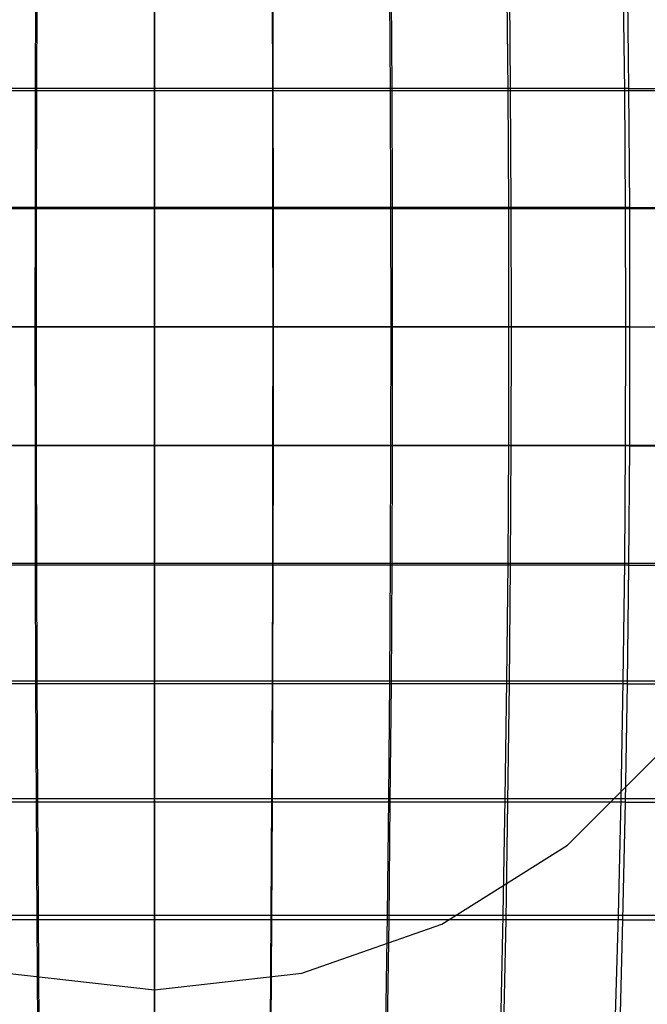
# Model space of a CAD drawing. Extents: x 0.02 to 3.36, y -1.67 to 1.67.
# Tile 13 of 26: x 1.65 to 1.85, y -0.22 to 0.1. Entities that reach past the tile are written whole.
import ezdxf

# ---------------------------------------------------------------- set-up
doc = ezdxf.new("R2010")
doc.units = 0
doc.header["$MEASUREMENT"] = 0
doc.layers.get('0').update_dxf_attribs({"color": 13, "linetype": 'CONTINUOUS'})

# ---------------------------------------------------------------- blocks, each defined once
blk = doc.blocks.new('CEARA_PM_STL')
at = {"color": 0}
for p, q in [((1.65112, 0.07783, 3.45762), (1.65123, 0.11662, 3.45425)), ((1.65112, 0.07783, 3.45762), (1.65123, 0.11662, 3.45425)), ((1.68996, 0.07783, 3.45829), (1.68996, 0.11662, 3.45492)), ((1.68996, 0.07783, 3.45829), (1.68996, 0.11662, 3.45492)), ((1.7288, 0.07783, 3.45762), (1.72869, 0.11662, 3.45425)), ((1.7288, 0.07783, 3.45762), (1.72869, 0.11662, 3.45425)), ((1.7676, 0.07783, 3.4556), (1.76737, 0.11662, 3.45224)), ((1.7676, 0.07783, 3.4556), (1.76737, 0.11662, 3.45224)), ((1.80631, 0.07783, 3.45224), (1.80596, 0.11662, 3.44889)), ((1.80631, 0.07783, 3.45224), (1.80596, 0.11662, 3.44889)), ((1.8444, 0.11662, 3.44421), (1.84487, 0.07783, 3.44754)), ((1.8444, 0.11662, 3.44421), (1.84487, 0.07783, 3.44754)), ((1.65155, 0.11571, 3.41475), (1.65142, 0.07722, 3.41818)), ((1.65155, 0.11571, 3.41475), (1.65142, 0.07722, 3.41818)), ((1.68996, 0.11571, 3.41543), (1.68996, 0.07722, 3.41887)), ((1.68996, 0.11571, 3.41543), (1.68996, 0.07722, 3.41887)), ((1.72838, 0.11571, 3.41475), (1.7285, 0.07722, 3.41818)), ((1.72838, 0.11571, 3.41475), (1.7285, 0.07722, 3.41818)), ((1.76674, 0.11571, 3.4127), (1.76699, 0.07722, 3.41612)), ((1.76674, 0.11571, 3.4127), (1.76699, 0.07722, 3.41612)), ((1.80501, 0.11571, 3.40928), (1.80538, 0.07722, 3.4127)), ((1.80501, 0.11571, 3.40928), (1.80538, 0.07722, 3.4127)), ((1.84362, 0.07722, 3.4079), (1.84313, 0.11571, 3.4045)), ((1.84362, 0.07722, 3.4079), (1.84313, 0.11571, 3.4045)), ((1.65112, 0.07783, 3.45762), (1.61232, 0.07783, 3.4556)), ((1.65112, 0.07783, 3.45762), (1.61232, 0.07783, 3.4556)), ((1.61294, 0.07722, 3.41612), (1.65142, 0.07722, 3.41818)), ((1.61294, 0.07722, 3.41612), (1.65142, 0.07722, 3.41818)), ((1.65105, 0.03894, 3.45964), (1.65112, 0.07783, 3.45762)), ((1.65105, 0.03894, 3.45964), (1.65112, 0.07783, 3.45762)), ((1.68996, 0.07783, 3.45829), (1.65112, 0.07783, 3.45762)), ((1.68996, 0.07783, 3.45829), (1.65112, 0.07783, 3.45762)), ((1.65142, 0.07722, 3.41818), (1.65135, 0.03863, 3.42024)), ((1.65142, 0.07722, 3.41818), (1.65135, 0.03863, 3.42024)), ((1.65142, 0.07722, 3.41818), (1.68996, 0.07722, 3.41887)), ((1.65142, 0.07722, 3.41818), (1.68996, 0.07722, 3.41887)), ((1.68996, 0.03894, 3.46031), (1.68996, 0.07783, 3.45829)), ((1.7288, 0.07783, 3.45762), (1.68996, 0.07783, 3.45829)), ((1.68996, 0.03894, 3.46031), (1.68996, 0.07783, 3.45829)), ((1.7288, 0.07783, 3.45762), (1.68996, 0.07783, 3.45829)), ((1.68996, 0.07722, 3.41887), (1.68996, 0.03863, 3.42093)), ((1.68996, 0.07722, 3.41887), (1.68996, 0.03863, 3.42093)), ((1.68996, 0.07722, 3.41887), (1.7285, 0.07722, 3.41818)), ((1.68996, 0.07722, 3.41887), (1.7285, 0.07722, 3.41818)), ((1.7285, 0.07722, 3.41818), (1.72857, 0.03863, 3.42024)), ((1.7285, 0.07722, 3.41818), (1.72857, 0.03863, 3.42024)), ((1.7285, 0.07722, 3.41818), (1.76699, 0.07722, 3.41612)), ((1.7285, 0.07722, 3.41818), (1.76699, 0.07722, 3.41612)), ((1.72887, 0.03894, 3.45964), (1.7288, 0.07783, 3.45762)), ((1.7676, 0.07783, 3.4556), (1.7288, 0.07783, 3.45762)), ((1.72887, 0.03894, 3.45964), (1.7288, 0.07783, 3.45762)), ((1.7676, 0.07783, 3.4556), (1.7288, 0.07783, 3.45762)), ((1.76699, 0.07722, 3.41612), (1.76713, 0.03863, 3.41818)), ((1.76699, 0.07722, 3.41612), (1.76713, 0.03863, 3.41818)), ((1.76699, 0.07722, 3.41612), (1.80538, 0.07722, 3.4127)), ((1.76699, 0.07722, 3.41612), (1.80538, 0.07722, 3.4127)), ((1.76774, 0.03894, 3.45762), (1.7676, 0.07783, 3.4556)), ((1.80631, 0.07783, 3.45224), (1.7676, 0.07783, 3.4556)), ((1.76774, 0.03894, 3.45762), (1.7676, 0.07783, 3.4556)), ((1.80631, 0.07783, 3.45224), (1.7676, 0.07783, 3.4556)), ((1.80538, 0.07722, 3.4127), (1.8056, 0.03863, 3.41475)), ((1.80538, 0.07722, 3.4127), (1.8056, 0.03863, 3.41475)), ((1.80538, 0.07722, 3.4127), (1.84362, 0.07722, 3.4079)), ((1.80538, 0.07722, 3.4127), (1.84362, 0.07722, 3.4079)), ((1.80652, 0.03894, 3.45425), (1.80631, 0.07783, 3.45224)), ((1.84487, 0.07783, 3.44754), (1.80631, 0.07783, 3.45224)), ((1.80652, 0.03894, 3.45425), (1.80631, 0.07783, 3.45224)), ((1.84487, 0.07783, 3.44754), (1.80631, 0.07783, 3.45224)), ((1.84391, 0.03863, 3.40995), (1.84362, 0.07722, 3.4079)), ((1.84362, 0.07722, 3.4079), (1.88167, 0.07722, 3.40175)), ((1.84362, 0.07722, 3.4079), (1.88167, 0.07722, 3.40175)), ((1.84391, 0.03863, 3.40995), (1.84362, 0.07722, 3.4079)), ((1.84487, 0.07783, 3.44754), (1.88325, 0.07783, 3.44151)), ((1.84487, 0.07783, 3.44754), (1.88325, 0.07783, 3.44151)), ((1.84487, 0.07783, 3.44754), (1.84515, 0.03894, 3.44955)), ((1.84487, 0.07783, 3.44754), (1.84515, 0.03894, 3.44955)), ((1.65105, 0.03894, 3.45964), (1.61218, 0.03894, 3.45762)), ((1.65105, 0.03894, 3.45964), (1.61218, 0.03894, 3.45762)), ((1.61279, 0.03863, 3.41818), (1.65135, 0.03863, 3.42024)), ((1.61279, 0.03863, 3.41818), (1.65135, 0.03863, 3.42024)), ((1.65102, 0, 3.46031), (1.65105, 0.03894, 3.45964)), ((1.65102, 0, 3.46031), (1.65105, 0.03894, 3.45964)), ((1.68996, 0.03894, 3.46031), (1.65105, 0.03894, 3.45964)), ((1.68996, 0.03894, 3.46031), (1.65105, 0.03894, 3.45964)), ((1.65135, 0.03863, 3.42024), (1.65133, 0, 3.42093)), ((1.65135, 0.03863, 3.42024), (1.65133, 0, 3.42093)), ((1.65135, 0.03863, 3.42024), (1.68996, 0.03863, 3.42093)), ((1.65135, 0.03863, 3.42024), (1.68996, 0.03863, 3.42093)), ((1.68996, 0, 3.46099), (1.68996, 0.03894, 3.46031)), ((1.72887, 0.03894, 3.45964), (1.68996, 0.03894, 3.46031)), ((1.68996, 0, 3.46099), (1.68996, 0.03894, 3.46031)), ((1.72887, 0.03894, 3.45964), (1.68996, 0.03894, 3.46031)), ((1.68996, 0.03863, 3.42093), (1.68996, 0, 3.42162)), ((1.68996, 0.03863, 3.42093), (1.68996, 0, 3.42162)), ((1.68996, 0.03863, 3.42093), (1.72857, 0.03863, 3.42024)), ((1.68996, 0.03863, 3.42093), (1.72857, 0.03863, 3.42024)), ((1.72857, 0.03863, 3.42024), (1.7286, 0, 3.42093)), ((1.72857, 0.03863, 3.42024), (1.7286, 0, 3.42093)), ((1.72857, 0.03863, 3.42024), (1.76713, 0.03863, 3.41818)), ((1.72857, 0.03863, 3.42024), (1.76713, 0.03863, 3.41818)), ((1.7289, 0, 3.46031), (1.72887, 0.03894, 3.45964)), ((1.76774, 0.03894, 3.45762), (1.72887, 0.03894, 3.45964)), ((1.7289, 0, 3.46031), (1.72887, 0.03894, 3.45964)), ((1.76774, 0.03894, 3.45762), (1.72887, 0.03894, 3.45964)), ((1.76713, 0.03863, 3.41818), (1.76718, 0, 3.41887)), ((1.76713, 0.03863, 3.41818), (1.76718, 0, 3.41887)), ((1.76713, 0.03863, 3.41818), (1.8056, 0.03863, 3.41475)), ((1.76713, 0.03863, 3.41818), (1.8056, 0.03863, 3.41475)), ((1.76779, 0, 3.45829), (1.76774, 0.03894, 3.45762)), ((1.80652, 0.03894, 3.45425), (1.76774, 0.03894, 3.45762)), ((1.76779, 0, 3.45829), (1.76774, 0.03894, 3.45762)), ((1.80652, 0.03894, 3.45425), (1.76774, 0.03894, 3.45762)), ((1.8056, 0.03863, 3.41475), (1.80567, 0, 3.41543)), ((1.8056, 0.03863, 3.41475), (1.80567, 0, 3.41543)), ((1.8056, 0.03863, 3.41475), (1.84391, 0.03863, 3.40995)), ((1.8056, 0.03863, 3.41475), (1.84391, 0.03863, 3.40995)), ((1.80658, 0, 3.45492), (1.80652, 0.03894, 3.45425)), ((1.84515, 0.03894, 3.44955), (1.80652, 0.03894, 3.45425)), ((1.80658, 0, 3.45492), (1.80652, 0.03894, 3.45425)), ((1.84515, 0.03894, 3.44955), (1.80652, 0.03894, 3.45425)), ((1.84401, 0, 3.41063), (1.84391, 0.03863, 3.40995)), ((1.84391, 0.03863, 3.40995), (1.88203, 0.03863, 3.40378)), ((1.84391, 0.03863, 3.40995), (1.88203, 0.03863, 3.40378)), ((1.84401, 0, 3.41063), (1.84391, 0.03863, 3.40995)), ((1.84515, 0.03894, 3.44955), (1.8836, 0.03894, 3.44351)), ((1.84515, 0.03894, 3.44955), (1.8836, 0.03894, 3.44351)), ((1.84515, 0.03894, 3.44955), (1.84524, 0, 3.45022)), ((1.84515, 0.03894, 3.44955), (1.84524, 0, 3.45022)), ((1.65102, 0, 3.46031), (1.61213, 0, 3.45829)), ((1.65102, 0, 3.46031), (1.61213, 0, 3.45829)), ((1.61274, 0, 3.41887), (1.65133, 0, 3.42093)), ((1.61274, 0, 3.41887), (1.65133, 0, 3.42093)), ((1.65105, -0.03894, 3.45964), (1.65102, 0, 3.46031)), ((1.68996, 0, 3.46099), (1.65102, 0, 3.46031)), ((1.65105, -0.03894, 3.45964), (1.65102, 0, 3.46031)), ((1.68996, 0, 3.46099), (1.65102, 0, 3.46031)), ((1.65133, 0, 3.42093), (1.65135, -0.03863, 3.42024)), ((1.65133, 0, 3.42093), (1.65135, -0.03863, 3.42024)), ((1.65133, 0, 3.42093), (1.68996, 0, 3.42162)), ((1.65133, 0, 3.42093), (1.68996, 0, 3.42162)), ((1.68996, -0.03894, 3.46031), (1.68996, 0, 3.46099)), ((1.7289, 0, 3.46031), (1.68996, 0, 3.46099)), ((1.68996, -0.03894, 3.46031), (1.68996, 0, 3.46099)), ((1.7289, 0, 3.46031), (1.68996, 0, 3.46099)), ((1.68996, 0, 3.42162), (1.68996, -0.03863, 3.42093)), ((1.68996, 0, 3.42162), (1.68996, -0.03863, 3.42093)), ((1.68996, 0, 3.42162), (1.7286, 0, 3.42093)), ((1.68996, 0, 3.42162), (1.7286, 0, 3.42093)), ((1.7286, 0, 3.42093), (1.72857, -0.03863, 3.42024)), ((1.7286, 0, 3.42093), (1.72857, -0.03863, 3.42024)), ((1.7286, 0, 3.42093), (1.76718, 0, 3.41887)), ((1.7286, 0, 3.42093), (1.76718, 0, 3.41887)), ((1.72887, -0.03894, 3.45964), (1.7289, 0, 3.46031)), ((1.72887, -0.03894, 3.45964), (1.7289, 0, 3.46031)), ((1.76779, 0, 3.45829), (1.7289, 0, 3.46031)), ((1.76779, 0, 3.45829), (1.7289, 0, 3.46031)), ((1.76718, 0, 3.41887), (1.76713, -0.03863, 3.41818)), ((1.76718, 0, 3.41887), (1.76713, -0.03863, 3.41818)), ((1.76718, 0, 3.41887), (1.80567, 0, 3.41543)), ((1.76718, 0, 3.41887), (1.80567, 0, 3.41543)), ((1.76774, -0.03894, 3.45762), (1.76779, 0, 3.45829)), ((1.76774, -0.03894, 3.45762), (1.76779, 0, 3.45829)), ((1.80658, 0, 3.45492), (1.76779, 0, 3.45829)), ((1.80658, 0, 3.45492), (1.76779, 0, 3.45829)), ((1.80567, 0, 3.41543), (1.8056, -0.03863, 3.41475)), ((1.80567, 0, 3.41543), (1.8056, -0.03863, 3.41475)), ((1.80567, 0, 3.41543), (1.84401, 0, 3.41063)), ((1.80567, 0, 3.41543), (1.84401, 0, 3.41063)), ((1.80652, -0.03894, 3.45425), (1.80658, 0, 3.45492)), ((1.80652, -0.03894, 3.45425), (1.80658, 0, 3.45492)), ((1.84524, 0, 3.45022), (1.80658, 0, 3.45492)), ((1.84524, 0, 3.45022), (1.80658, 0, 3.45492)), ((1.84391, -0.03863, 3.40995), (1.84401, 0, 3.41063)), ((1.84391, -0.03863, 3.40995), (1.84401, 0, 3.41063)), ((1.84401, 0, 3.41063), (1.88216, 0, 3.40446)), ((1.84401, 0, 3.41063), (1.88216, 0, 3.40446)), ((1.84524, 0, 3.45022), (1.84515, -0.03894, 3.44955)), ((1.84524, 0, 3.45022), (1.84515, -0.03894, 3.44955)), ((1.84524, 0, 3.45022), (1.88371, 0, 3.44417)), ((1.84524, 0, 3.45022), (1.88371, 0, 3.44417)), ((1.65105, -0.03894, 3.45964), (1.61218, -0.03894, 3.45762)), ((1.65105, -0.03894, 3.45964), (1.61218, -0.03894, 3.45762)), ((1.61279, -0.03863, 3.41818), (1.65135, -0.03863, 3.42024)), ((1.61279, -0.03863, 3.41818), (1.65135, -0.03863, 3.42024)), ((1.65112, -0.07783, 3.45762), (1.65105, -0.03894, 3.45964)), ((1.68996, -0.03894, 3.46031), (1.65105, -0.03894, 3.45964)), ((1.65112, -0.07783, 3.45762), (1.65105, -0.03894, 3.45964)), ((1.68996, -0.03894, 3.46031), (1.65105, -0.03894, 3.45964)), ((1.65135, -0.03863, 3.42024), (1.65142, -0.07722, 3.41818)), ((1.65135, -0.03863, 3.42024), (1.65142, -0.07722, 3.41818)), ((1.65135, -0.03863, 3.42024), (1.68996, -0.03863, 3.42093)), ((1.65135, -0.03863, 3.42024), (1.68996, -0.03863, 3.42093)), ((1.68996, -0.03863, 3.42093), (1.68996, -0.07722, 3.41887)), ((1.68996, -0.03863, 3.42093), (1.68996, -0.07722, 3.41887)), ((1.68996, -0.03863, 3.42093), (1.72857, -0.03863, 3.42024)), ((1.68996, -0.03863, 3.42093), (1.72857, -0.03863, 3.42024)), ((1.68996, -0.07783, 3.45829), (1.68996, -0.03894, 3.46031)), ((1.72887, -0.03894, 3.45964), (1.68996, -0.03894, 3.46031)), ((1.68996, -0.07783, 3.45829), (1.68996, -0.03894, 3.46031)), ((1.72887, -0.03894, 3.45964), (1.68996, -0.03894, 3.46031)), ((1.72857, -0.03863, 3.42024), (1.7285, -0.07722, 3.41818)), ((1.72857, -0.03863, 3.42024), (1.7285, -0.07722, 3.41818)), ((1.72857, -0.03863, 3.42024), (1.76713, -0.03863, 3.41818)), ((1.72857, -0.03863, 3.42024), (1.76713, -0.03863, 3.41818)), ((1.7288, -0.07783, 3.45762), (1.72887, -0.03894, 3.45964)), ((1.7288, -0.07783, 3.45762), (1.72887, -0.03894, 3.45964)), ((1.76774, -0.03894, 3.45762), (1.72887, -0.03894, 3.45964)), ((1.76774, -0.03894, 3.45762), (1.72887, -0.03894, 3.45964)), ((1.76713, -0.03863, 3.41818), (1.76699, -0.07722, 3.41612)), ((1.76713, -0.03863, 3.41818), (1.76699, -0.07722, 3.41612)), ((1.76713, -0.03863, 3.41818), (1.8056, -0.03863, 3.41475)), ((1.76713, -0.03863, 3.41818), (1.8056, -0.03863, 3.41475)), ((1.7676, -0.07783, 3.4556), (1.76774, -0.03894, 3.45762)), ((1.7676, -0.07783, 3.4556), (1.76774, -0.03894, 3.45762)), ((1.80652, -0.03894, 3.45425), (1.76774, -0.03894, 3.45762)), ((1.80652, -0.03894, 3.45425), (1.76774, -0.03894, 3.45762)), ((1.8056, -0.03863, 3.41475), (1.80538, -0.07722, 3.4127)), ((1.8056, -0.03863, 3.41475), (1.80538, -0.07722, 3.4127)), ((1.8056, -0.03863, 3.41475), (1.84391, -0.03863, 3.40995)), ((1.8056, -0.03863, 3.41475), (1.84391, -0.03863, 3.40995)), ((1.80631, -0.07783, 3.45224), (1.80652, -0.03894, 3.45425)), ((1.80631, -0.07783, 3.45224), (1.80652, -0.03894, 3.45425)), ((1.84515, -0.03894, 3.44955), (1.80652, -0.03894, 3.45425)), ((1.84515, -0.03894, 3.44955), (1.80652, -0.03894, 3.45425)), ((1.84362, -0.07722, 3.4079), (1.84391, -0.03863, 3.40995)), ((1.84362, -0.07722, 3.4079), (1.84391, -0.03863, 3.40995)), ((1.84391, -0.03863, 3.40995), (1.88203, -0.03863, 3.40378)), ((1.84391, -0.03863, 3.40995), (1.88203, -0.03863, 3.40378)), ((1.84515, -0.03894, 3.44955), (1.84487, -0.07783, 3.44754)), ((1.84515, -0.03894, 3.44955), (1.84487, -0.07783, 3.44754)), ((1.84515, -0.03894, 3.44955), (1.8836, -0.03894, 3.44351)), ((1.84515, -0.03894, 3.44955), (1.8836, -0.03894, 3.44351)), ((1.65112, -0.07783, 3.45762), (1.61232, -0.07783, 3.4556)), ((1.65112, -0.07783, 3.45762), (1.61232, -0.07783, 3.4556)), ((1.61294, -0.07722, 3.41612), (1.65142, -0.07722, 3.41818)), ((1.61294, -0.07722, 3.41612), (1.65142, -0.07722, 3.41818)), ((1.65123, -0.11662, 3.45425), (1.65112, -0.07783, 3.45762)), ((1.68996, -0.07783, 3.45829), (1.65112, -0.07783, 3.45762)), ((1.65123, -0.11662, 3.45425), (1.65112, -0.07783, 3.45762)), ((1.68996, -0.07783, 3.45829), (1.65112, -0.07783, 3.45762)), ((1.65142, -0.07722, 3.41818), (1.65155, -0.11571, 3.41475)), ((1.65142, -0.07722, 3.41818), (1.65155, -0.11571, 3.41475)), ((1.65142, -0.07722, 3.41818), (1.68996, -0.07722, 3.41887)), ((1.65142, -0.07722, 3.41818), (1.68996, -0.07722, 3.41887)), ((1.68996, -0.07722, 3.41887), (1.68996, -0.11571, 3.41543)), ((1.68996, -0.07722, 3.41887), (1.68996, -0.11571, 3.41543)), ((1.68996, -0.07722, 3.41887), (1.7285, -0.07722, 3.41818)), ((1.68996, -0.07722, 3.41887), (1.7285, -0.07722, 3.41818)), ((1.68996, -0.11662, 3.45492), (1.68996, -0.07783, 3.45829)), ((1.7288, -0.07783, 3.45762), (1.68996, -0.07783, 3.45829)), ((1.68996, -0.11662, 3.45492), (1.68996, -0.07783, 3.45829)), ((1.7288, -0.07783, 3.45762), (1.68996, -0.07783, 3.45829)), ((1.7285, -0.07722, 3.41818), (1.72838, -0.11571, 3.41475)), ((1.7285, -0.07722, 3.41818), (1.72838, -0.11571, 3.41475)), ((1.7285, -0.07722, 3.41818), (1.76699, -0.07722, 3.41612)), ((1.7285, -0.07722, 3.41818), (1.76699, -0.07722, 3.41612)), ((1.72869, -0.11662, 3.45425), (1.7288, -0.07783, 3.45762)), ((1.72869, -0.11662, 3.45425), (1.7288, -0.07783, 3.45762)), ((1.7676, -0.07783, 3.4556), (1.7288, -0.07783, 3.45762)), ((1.7676, -0.07783, 3.4556), (1.7288, -0.07783, 3.45762)), ((1.76699, -0.07722, 3.41612), (1.76674, -0.11571, 3.4127)), ((1.76699, -0.07722, 3.41612), (1.76674, -0.11571, 3.4127)), ((1.76699, -0.07722, 3.41612), (1.80538, -0.07722, 3.4127)), ((1.76699, -0.07722, 3.41612), (1.80538, -0.07722, 3.4127)), ((1.76737, -0.11662, 3.45224), (1.7676, -0.07783, 3.4556)), ((1.76737, -0.11662, 3.45224), (1.7676, -0.07783, 3.4556)), ((1.80631, -0.07783, 3.45224), (1.7676, -0.07783, 3.4556)), ((1.80631, -0.07783, 3.45224), (1.7676, -0.07783, 3.4556)), ((1.80538, -0.07722, 3.4127), (1.80501, -0.11571, 3.40928)), ((1.80538, -0.07722, 3.4127), (1.80501, -0.11571, 3.40928)), ((1.80538, -0.07722, 3.4127), (1.84362, -0.07722, 3.4079)), ((1.80538, -0.07722, 3.4127), (1.84362, -0.07722, 3.4079)), ((1.80596, -0.11662, 3.44889), (1.80631, -0.07783, 3.45224)), ((1.80596, -0.11662, 3.44889), (1.80631, -0.07783, 3.45224)), ((1.84487, -0.07783, 3.44754), (1.80631, -0.07783, 3.45224)), ((1.84487, -0.07783, 3.44754), (1.80631, -0.07783, 3.45224)), ((1.84313, -0.11571, 3.4045), (1.84362, -0.07722, 3.4079)), ((1.84313, -0.11571, 3.4045), (1.84362, -0.07722, 3.4079)), ((1.84362, -0.07722, 3.4079), (1.88167, -0.07722, 3.40175)), ((1.84362, -0.07722, 3.4079), (1.88167, -0.07722, 3.40175)), ((1.84487, -0.07783, 3.44754), (1.8444, -0.11662, 3.44421)), ((1.84487, -0.07783, 3.44754), (1.8444, -0.11662, 3.44421)), ((1.84487, -0.07783, 3.44754), (1.88325, -0.07783, 3.44151)), ((1.84487, -0.07783, 3.44754), (1.88325, -0.07783, 3.44151)), ((1.61318, -0.11571, 3.4127), (1.65155, -0.11571, 3.41475)), ((1.61318, -0.11571, 3.4127), (1.65155, -0.11571, 3.41475)), ((1.65155, -0.11571, 3.41475), (1.65172, -0.15405, 3.40995)), ((1.65155, -0.11571, 3.41475), (1.65172, -0.15405, 3.40995)), ((1.65155, -0.11571, 3.41475), (1.68996, -0.11571, 3.41543)), ((1.65155, -0.11571, 3.41475), (1.68996, -0.11571, 3.41543)), ((1.68996, -0.11571, 3.41543), (1.68996, -0.15405, 3.41063)), ((1.68996, -0.11571, 3.41543), (1.68996, -0.15405, 3.41063)), ((1.68996, -0.11571, 3.41543), (1.72838, -0.11571, 3.41475)), ((1.68996, -0.11571, 3.41543), (1.72838, -0.11571, 3.41475)), ((1.72838, -0.11571, 3.41475), (1.7282, -0.15405, 3.40995)), ((1.72838, -0.11571, 3.41475), (1.7282, -0.15405, 3.40995)), ((1.72838, -0.11571, 3.41475), (1.76674, -0.11571, 3.4127)), ((1.72838, -0.11571, 3.41475), (1.76674, -0.11571, 3.4127)), ((1.76674, -0.11571, 3.4127), (1.7664, -0.15405, 3.4079)), ((1.76674, -0.11571, 3.4127), (1.7664, -0.15405, 3.4079)), ((1.76674, -0.11571, 3.4127), (1.80501, -0.11571, 3.40928)), ((1.76674, -0.11571, 3.4127), (1.80501, -0.11571, 3.40928)), ((1.80501, -0.11571, 3.40928), (1.8045, -0.15405, 3.4045)), ((1.80501, -0.11571, 3.40928), (1.8045, -0.15405, 3.4045)), ((1.80501, -0.11571, 3.40928), (1.84313, -0.11571, 3.4045)), ((1.80501, -0.11571, 3.40928), (1.84313, -0.11571, 3.4045)), ((1.84245, -0.15405, 3.39975), (1.84313, -0.11571, 3.4045)), ((1.84245, -0.15405, 3.39975), (1.84313, -0.11571, 3.4045)), ((1.84313, -0.11571, 3.4045), (1.88106, -0.11571, 3.39837)), ((1.84313, -0.11571, 3.4045), (1.88106, -0.11571, 3.39837)), ((1.65123, -0.11662, 3.45425), (1.61255, -0.11662, 3.45224)), ((1.65123, -0.11662, 3.45425), (1.61255, -0.11662, 3.45224)), ((1.6514, -0.15528, 3.44955), (1.65123, -0.11662, 3.45425)), ((1.68996, -0.11662, 3.45492), (1.65123, -0.11662, 3.45425)), ((1.6514, -0.15528, 3.44955), (1.65123, -0.11662, 3.45425)), ((1.68996, -0.11662, 3.45492), (1.65123, -0.11662, 3.45425)), ((1.68996, -0.15528, 3.45022), (1.68996, -0.11662, 3.45492)), ((1.72869, -0.11662, 3.45425), (1.68996, -0.11662, 3.45492)), ((1.68996, -0.15528, 3.45022), (1.68996, -0.11662, 3.45492)), ((1.72869, -0.11662, 3.45425), (1.68996, -0.11662, 3.45492)), ((1.72852, -0.15528, 3.44955), (1.72869, -0.11662, 3.45425)), ((1.72852, -0.15528, 3.44955), (1.72869, -0.11662, 3.45425)), ((1.76737, -0.11662, 3.45224), (1.72869, -0.11662, 3.45425)), ((1.76737, -0.11662, 3.45224), (1.72869, -0.11662, 3.45425)), ((1.76704, -0.15528, 3.44754), (1.76737, -0.11662, 3.45224)), ((1.76704, -0.15528, 3.44754), (1.76737, -0.11662, 3.45224)), ((1.80596, -0.11662, 3.44889), (1.76737, -0.11662, 3.45224)), ((1.80596, -0.11662, 3.44889), (1.76737, -0.11662, 3.45224)), ((1.80547, -0.15528, 3.44421), (1.80596, -0.11662, 3.44889)), ((1.80547, -0.15528, 3.44421), (1.80596, -0.11662, 3.44889)), ((1.8444, -0.11662, 3.44421), (1.80596, -0.11662, 3.44889)), ((1.8444, -0.11662, 3.44421), (1.80596, -0.11662, 3.44889)), ((1.8444, -0.11662, 3.44421), (1.84375, -0.15528, 3.43955)), ((1.8444, -0.11662, 3.44421), (1.84375, -0.15528, 3.43955)), ((1.8444, -0.11662, 3.44421), (1.88267, -0.11662, 3.4382)), ((1.8444, -0.11662, 3.44421), (1.88267, -0.11662, 3.4382)), ((1.82497, -0.16929, 3.30351), (1.85925, -0.13501, 3.30351)), ((1.82497, -0.16929, 3.26414), (1.85925, -0.13501, 3.26414)), ((1.82497, -0.16929, 3.30351), (1.85925, -0.13501, 3.30351)), ((1.82497, -0.16929, 3.26414), (1.85925, -0.13501, 3.26414)), ((1.61352, -0.15405, 3.4079), (1.65172, -0.15405, 3.40995)), ((1.61352, -0.15405, 3.4079), (1.65172, -0.15405, 3.40995)), ((1.65172, -0.15405, 3.40995), (1.65194, -0.1922, 3.40378)), ((1.65172, -0.15405, 3.40995), (1.65194, -0.1922, 3.40378)), ((1.65172, -0.15405, 3.40995), (1.68996, -0.15405, 3.41063)), ((1.65172, -0.15405, 3.40995), (1.68996, -0.15405, 3.41063)), ((1.68996, -0.15405, 3.41063), (1.68996, -0.1922, 3.40446)), ((1.68996, -0.15405, 3.41063), (1.68996, -0.1922, 3.40446)), ((1.68996, -0.15405, 3.41063), (1.7282, -0.15405, 3.40995)), ((1.68996, -0.15405, 3.41063), (1.7282, -0.15405, 3.40995)), ((1.7282, -0.15405, 3.40995), (1.72798, -0.1922, 3.40378)), ((1.7282, -0.15405, 3.40995), (1.72798, -0.1922, 3.40378)), ((1.7282, -0.15405, 3.40995), (1.7664, -0.15405, 3.4079)), ((1.7282, -0.15405, 3.40995), (1.7664, -0.15405, 3.4079)), ((1.7664, -0.15405, 3.4079), (1.76596, -0.1922, 3.40175)), ((1.7664, -0.15405, 3.4079), (1.76596, -0.1922, 3.40175)), ((1.7664, -0.15405, 3.4079), (1.8045, -0.15405, 3.4045)), ((1.7664, -0.15405, 3.4079), (1.8045, -0.15405, 3.4045)), ((1.8045, -0.15405, 3.4045), (1.80384, -0.1922, 3.39837)), ((1.8045, -0.15405, 3.4045), (1.80384, -0.1922, 3.39837)), ((1.8045, -0.15405, 3.4045), (1.84245, -0.15405, 3.39975)), ((1.8045, -0.15405, 3.4045), (1.84245, -0.15405, 3.39975)), ((1.84157, -0.1922, 3.39365), (1.84245, -0.15405, 3.39975)), ((1.84157, -0.1922, 3.39365), (1.84245, -0.15405, 3.39975)), ((1.84245, -0.15405, 3.39975), (1.88021, -0.15405, 3.39365)), ((1.84245, -0.15405, 3.39975), (1.88021, -0.15405, 3.39365)), ((1.6514, -0.15528, 3.44955), (1.61288, -0.15528, 3.44754)), ((1.6514, -0.15528, 3.44955), (1.61288, -0.15528, 3.44754)), ((1.65161, -0.19375, 3.44351), (1.6514, -0.15528, 3.44955)), ((1.68996, -0.15528, 3.45022), (1.6514, -0.15528, 3.44955)), ((1.65161, -0.19375, 3.44351), (1.6514, -0.15528, 3.44955)), ((1.68996, -0.15528, 3.45022), (1.6514, -0.15528, 3.44955)), ((1.68996, -0.19375, 3.44417), (1.68996, -0.15528, 3.45022)), ((1.72852, -0.15528, 3.44955), (1.68996, -0.15528, 3.45022)), ((1.68996, -0.19375, 3.44417), (1.68996, -0.15528, 3.45022)), ((1.72852, -0.15528, 3.44955), (1.68996, -0.15528, 3.45022)), ((1.72832, -0.19375, 3.44351), (1.72852, -0.15528, 3.44955)), ((1.72832, -0.19375, 3.44351), (1.72852, -0.15528, 3.44955)), ((1.76704, -0.15528, 3.44754), (1.72852, -0.15528, 3.44955)), ((1.76704, -0.15528, 3.44754), (1.72852, -0.15528, 3.44955)), ((1.76662, -0.19375, 3.44151), (1.76704, -0.15528, 3.44754)), ((1.76662, -0.19375, 3.44151), (1.76704, -0.15528, 3.44754)), ((1.80547, -0.15528, 3.44421), (1.76704, -0.15528, 3.44754)), ((1.80547, -0.15528, 3.44421), (1.76704, -0.15528, 3.44754)), ((1.80484, -0.19375, 3.4382), (1.80547, -0.15528, 3.44421)), ((1.80484, -0.19375, 3.4382), (1.80547, -0.15528, 3.44421)), ((1.84375, -0.15528, 3.43955), (1.80547, -0.15528, 3.44421)), ((1.84375, -0.15528, 3.43955), (1.80547, -0.15528, 3.44421)), ((1.84375, -0.15528, 3.43955), (1.84292, -0.19375, 3.43356)), ((1.84375, -0.15528, 3.43955), (1.84292, -0.19375, 3.43356)), ((1.84375, -0.15528, 3.43955), (1.88186, -0.15528, 3.43356)), ((1.84375, -0.15528, 3.43955), (1.88186, -0.15528, 3.43356)), ((1.78391, -0.19509, 3.30351), (1.82497, -0.16929, 3.30351)), ((1.78391, -0.19509, 3.26414), (1.82497, -0.16929, 3.26414)), ((1.78391, -0.19509, 3.30351), (1.82497, -0.16929, 3.30351)), ((1.78391, -0.19509, 3.26414), (1.82497, -0.16929, 3.26414)), ((1.82497, -0.16929, 3.30351), (1.82497, -0.16929, 3.26414)), ((1.82497, -0.16929, 3.30351), (1.82497, -0.16929, 3.26414)), ((1.61396, -0.1922, 3.40175), (1.65194, -0.1922, 3.40378)), ((1.61396, -0.1922, 3.40175), (1.65194, -0.1922, 3.40378)), ((1.65194, -0.1922, 3.40378), (1.6522, -0.2301, 3.39627)), ((1.65194, -0.1922, 3.40378), (1.6522, -0.2301, 3.39627)), ((1.65194, -0.1922, 3.40378), (1.68996, -0.1922, 3.40446)), ((1.65194, -0.1922, 3.40378), (1.68996, -0.1922, 3.40446)), ((1.68996, -0.1922, 3.40446), (1.68996, -0.2301, 3.39694)), ((1.68996, -0.1922, 3.40446), (1.68996, -0.2301, 3.39694)), ((1.68996, -0.1922, 3.40446), (1.72798, -0.1922, 3.40378)), ((1.68996, -0.1922, 3.40446), (1.72798, -0.1922, 3.40378)), ((1.72798, -0.1922, 3.40378), (1.72772, -0.2301, 3.39627)), ((1.72798, -0.1922, 3.40378), (1.72772, -0.2301, 3.39627)), ((1.72798, -0.1922, 3.40378), (1.76596, -0.1922, 3.40175)), ((1.72798, -0.1922, 3.40378), (1.76596, -0.1922, 3.40175)), ((1.76596, -0.1922, 3.40175), (1.76543, -0.2301, 3.39425)), ((1.76596, -0.1922, 3.40175), (1.76543, -0.2301, 3.39425)), ((1.76596, -0.1922, 3.40175), (1.80384, -0.1922, 3.39837)), ((1.76596, -0.1922, 3.40175), (1.80384, -0.1922, 3.39837)), ((1.80384, -0.1922, 3.39837), (1.80304, -0.2301, 3.3909)), ((1.80384, -0.1922, 3.39837), (1.80304, -0.2301, 3.3909)), ((1.80384, -0.1922, 3.39837), (1.84157, -0.1922, 3.39365)), ((1.80384, -0.1922, 3.39837), (1.84157, -0.1922, 3.39365)), ((1.84051, -0.2301, 3.3862), (1.84157, -0.1922, 3.39365)), ((1.84051, -0.2301, 3.3862), (1.84157, -0.1922, 3.39365)), ((1.84157, -0.1922, 3.39365), (1.87912, -0.1922, 3.38758)), ((1.84157, -0.1922, 3.39365), (1.87912, -0.1922, 3.38758)), ((1.65161, -0.19375, 3.44351), (1.6133, -0.19375, 3.44151)), ((1.65161, -0.19375, 3.44351), (1.6133, -0.19375, 3.44151)), ((1.65186, -0.23199, 3.43614), (1.65161, -0.19375, 3.44351)), ((1.68996, -0.19375, 3.44417), (1.65161, -0.19375, 3.44351)), ((1.65186, -0.23199, 3.43614), (1.65161, -0.19375, 3.44351)), ((1.68996, -0.19375, 3.44417), (1.65161, -0.19375, 3.44351)), ((1.68996, -0.23199, 3.4368), (1.68996, -0.19375, 3.44417)), ((1.72832, -0.19375, 3.44351), (1.68996, -0.19375, 3.44417)), ((1.68996, -0.23199, 3.4368), (1.68996, -0.19375, 3.44417)), ((1.72832, -0.19375, 3.44351), (1.68996, -0.19375, 3.44417)), ((1.72806, -0.23199, 3.43614), (1.72832, -0.19375, 3.44351)), ((1.72806, -0.23199, 3.43614), (1.72832, -0.19375, 3.44351)), ((1.76662, -0.19375, 3.44151), (1.72832, -0.19375, 3.44351)), ((1.76662, -0.19375, 3.44151), (1.72832, -0.19375, 3.44351)), ((1.73814, -0.21111, 3.30351), (1.78391, -0.19509, 3.30351)), ((1.73814, -0.21111, 3.26414), (1.78391, -0.19509, 3.26414)), ((1.73814, -0.21111, 3.30351), (1.78391, -0.19509, 3.30351)), ((1.73814, -0.21111, 3.26414), (1.78391, -0.19509, 3.26414)), ((1.76611, -0.23199, 3.43416), (1.76662, -0.19375, 3.44151)), ((1.76611, -0.23199, 3.43416), (1.76662, -0.19375, 3.44151)), ((1.80484, -0.19375, 3.4382), (1.76662, -0.19375, 3.44151)), ((1.80484, -0.19375, 3.4382), (1.76662, -0.19375, 3.44151)), ((1.78391, -0.19509, 3.30351), (1.78391, -0.19509, 3.26414)), ((1.78391, -0.19509, 3.30351), (1.78391, -0.19509, 3.26414)), ((1.80408, -0.23199, 3.43086), (1.80484, -0.19375, 3.4382)), ((1.80408, -0.23199, 3.43086), (1.80484, -0.19375, 3.4382)), ((1.84292, -0.19375, 3.43356), (1.80484, -0.19375, 3.4382)), ((1.84292, -0.19375, 3.43356), (1.80484, -0.19375, 3.4382)), ((1.84292, -0.19375, 3.43356), (1.8419, -0.23199, 3.42626)), ((1.84292, -0.19375, 3.43356), (1.8419, -0.23199, 3.42626)), ((1.84292, -0.19375, 3.43356), (1.88082, -0.19375, 3.4276)), ((1.84292, -0.19375, 3.43356), (1.88082, -0.19375, 3.4276)), ((1.64178, -0.21111, 3.30351), (1.68996, -0.21654, 3.30351)), ((1.64178, -0.21111, 3.26414), (1.68996, -0.21654, 3.26414)), ((1.64178, -0.21111, 3.30351), (1.68996, -0.21654, 3.30351)), ((1.64178, -0.21111, 3.26414), (1.68996, -0.21654, 3.26414)), ((1.68996, -0.21654, 3.30351), (1.73814, -0.21111, 3.30351)), ((1.68996, -0.21654, 3.26414), (1.73814, -0.21111, 3.26414)), ((1.68996, -0.21654, 3.30351), (1.73814, -0.21111, 3.30351)), ((1.68996, -0.21654, 3.26414), (1.73814, -0.21111, 3.26414)), ((1.73814, -0.21111, 3.30351), (1.73814, -0.21111, 3.26414)), ((1.73814, -0.21111, 3.30351), (1.73814, -0.21111, 3.26414)), ((1.68996, -0.21654, 3.26414), (1.68996, -0.21654, 3.30351)), ((1.68996, -0.21654, 3.26414), (1.68996, -0.21654, 3.30351))]:
    blk.add_line(p, q, dxfattribs=at)

msp = doc.modelspace()

# ---------------------------------------------------------------- block references
at = {"color": 0}
msp.add_blockref('CEARA_PM_STL', (0, 0), dxfattribs=at)

doc.saveas('drawing.dxf')
